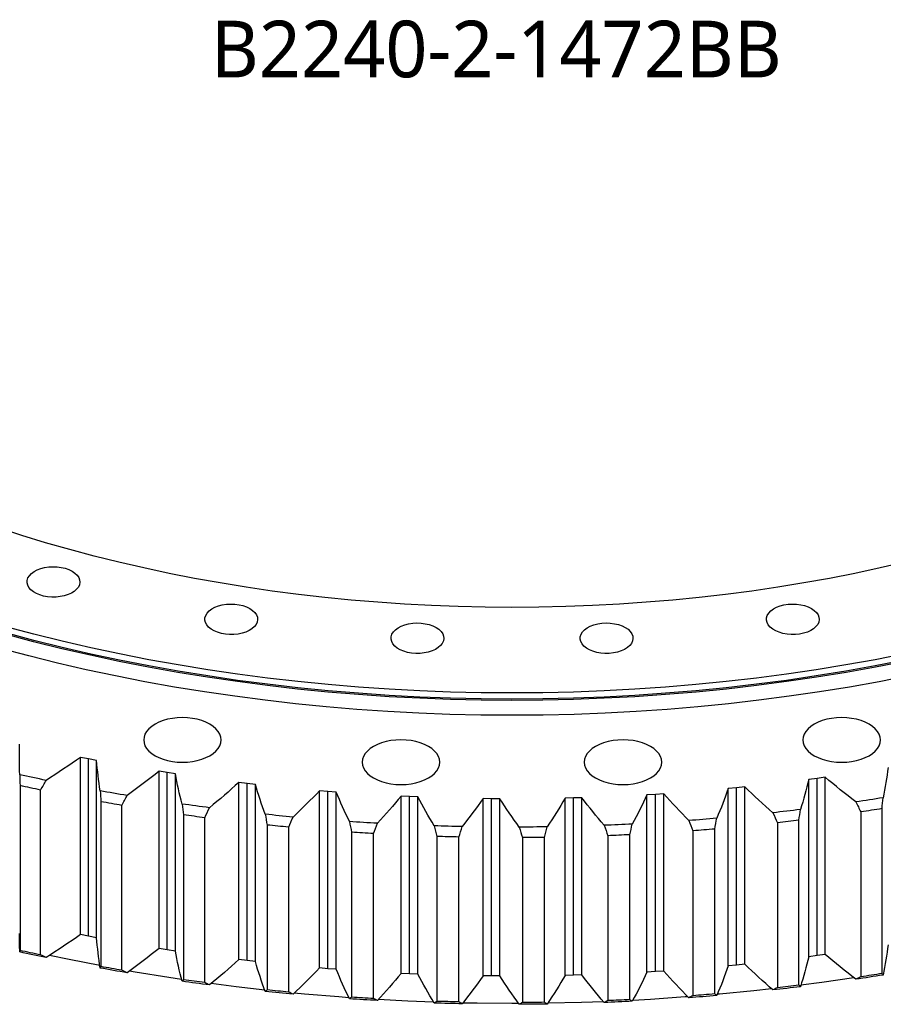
# Model space of a CAD drawing. Header units: millimetres. Extents: x -527 to 6920, y 16328 to 21890.
# Tile 8 of 12: x 4200 to 4658, y 18635 to 19156. Entities that reach past the tile are written whole.
import ezdxf

# ---------------------------------------------------------------- set-up
doc = ezdxf.new("R2010")
doc.units = ezdxf.units.MM
doc.header["$LTSCALE"] = 20

msp = doc.modelspace()

# ---------------------------------------------------------------- linework, layer by layer
at = {"color": 7, "linetype": 'Continuous', "lineweight": 25}
for p, q in [((4236.69, 18764.73), (4232.46, 18765.57)), ((4232.46, 18671.66), (4232.46, 18765.57)), ((4240.94, 18763.92), (4236.69, 18764.73)), ((4236.69, 18670.82), (4236.69, 18764.73)), ((4240.94, 18670.02), (4240.94, 18763.92)), ((4278.33, 18757.48), (4274.01, 18758.17)), ((4274.01, 18664.27), (4274.01, 18758.17)), ((4282.66, 18756.84), (4278.33, 18757.48)), ((4278.33, 18663.58), (4278.33, 18757.48)), ((4282.66, 18662.93), (4282.66, 18756.84)), ((4200.34, 18750.59), (4200.34, 18663.22)), ((4320.66, 18751.74), (4316.28, 18752.27)), ((4316.28, 18658.37), (4316.28, 18752.27)), ((4325.05, 18751.24), (4320.66, 18751.74)), ((4320.66, 18657.84), (4320.66, 18751.74)), ((4325.05, 18657.34), (4325.05, 18751.24)), ((4622.71, 18754.42), (4618.35, 18753.85)), ((4618.35, 18659.95), (4618.35, 18753.85)), ((4627.06, 18755.03), (4622.71, 18754.42)), ((4622.71, 18660.52), (4622.71, 18754.42)), ((4627.06, 18661.13), (4627.06, 18755.03)), ((4211.26, 18660.89), (4211.26, 18748.26)), ((4363.52, 18747.51), (4359.09, 18747.88)), ((4359.09, 18653.98), (4359.09, 18747.88)), ((4367.96, 18747.17), (4363.52, 18747.51)), ((4363.52, 18653.6), (4363.52, 18747.51)), ((4367.96, 18653.27), (4367.96, 18747.17)), ((4406.75, 18744.8), (4402.29, 18745.02)), ((4402.29, 18651.12), (4402.29, 18745.02)), ((4537.03, 18745.96), (4532.57, 18745.71)), ((4532.57, 18651.8), (4532.57, 18745.71)), ((4541.47, 18746.26), (4537.03, 18745.96)), ((4537.03, 18652.06), (4537.03, 18745.96)), ((4541.47, 18652.36), (4541.47, 18746.26)), ((4580.1, 18749.43), (4575.68, 18749.02)), ((4575.68, 18655.11), (4575.68, 18749.02)), ((4584.5, 18749.89), (4580.1, 18749.43)), ((4580.1, 18655.53), (4580.1, 18749.43)), ((4584.5, 18655.98), (4584.5, 18749.89)), ((4243.21, 18742.08), (4243.21, 18654.71)), ((4254.35, 18652.77), (4254.35, 18740.14)), ((4411.22, 18744.63), (4406.75, 18744.8)), ((4406.75, 18650.9), (4406.75, 18744.8)), ((4411.22, 18650.72), (4411.22, 18744.63)), ((4450.19, 18743.64), (4445.72, 18743.71)), ((4445.72, 18649.8), (4445.72, 18743.71)), ((4454.67, 18743.63), (4450.19, 18743.64)), ((4450.19, 18649.74), (4450.19, 18743.64)), ((4454.67, 18649.72), (4454.67, 18743.63)), ((4493.67, 18744.03), (4489.2, 18743.93)), ((4489.2, 18650.03), (4489.2, 18743.93)), ((4498.14, 18744.17), (4493.67, 18744.03)), ((4493.67, 18650.13), (4493.67, 18744.03)), ((4498.14, 18650.27), (4498.14, 18744.17)), ((4286.9, 18735.1), (4286.9, 18647.73)), ((4645.93, 18736.66), (4645.93, 18649.29)), ((4657.17, 18651.03), (4657.17, 18738.4)), ((4298.23, 18646.2), (4298.23, 18733.57)), ((4331.25, 18729.7), (4331.25, 18642.33)), ((4601.72, 18730.87), (4601.72, 18643.5)), ((4613.13, 18644.83), (4613.13, 18732.2)), ((4342.72, 18641.2), (4342.72, 18728.57)), ((4376.09, 18725.88), (4376.09, 18638.51)), ((4387.66, 18637.79), (4387.66, 18725.15)), ((4511.88, 18724.05), (4511.88, 18636.68)), ((4523.48, 18637.2), (4523.48, 18724.57)), ((4556.98, 18726.66), (4556.98, 18639.29)), ((4568.51, 18640.22), (4568.51, 18727.59)), ((4421.26, 18723.66), (4421.26, 18636.29)), ((4432.89, 18635.98), (4432.89, 18723.35)), ((4466.58, 18723.05), (4466.58, 18635.68)), ((4478.22, 18635.78), (4478.22, 18723.15)), ((4236.69, 18670.82), (4232.46, 18671.66)), ((4240.94, 18670.02), (4236.69, 18670.82)), ((4278.33, 18663.58), (4274.01, 18664.27)), ((4282.66, 18662.93), (4278.33, 18663.58)), ((4320.66, 18657.84), (4316.28, 18658.37)), ((4325.05, 18657.34), (4320.66, 18657.84)), ((4622.71, 18660.52), (4618.35, 18659.95)), ((4627.06, 18661.13), (4622.71, 18660.52)), ((4363.52, 18653.6), (4359.09, 18653.98)), ((4367.96, 18653.27), (4363.52, 18653.6)), ((4406.75, 18650.9), (4402.29, 18651.12)), ((4537.03, 18652.06), (4532.57, 18651.8)), ((4541.47, 18652.36), (4537.03, 18652.06)), ((4580.1, 18655.53), (4575.68, 18655.11)), ((4584.5, 18655.98), (4580.1, 18655.53)), ((4411.22, 18650.72), (4406.75, 18650.9)), ((4450.19, 18649.74), (4445.72, 18649.8)), ((4454.67, 18649.72), (4450.19, 18649.74)), ((4493.67, 18650.13), (4489.2, 18650.03)), ((4498.14, 18650.27), (4493.67, 18650.13))]:
    msp.add_line(p, q, dxfattribs=at)
at = {"color": 7, "linetype": 'Continuous', "lineweight": 25, "flags": 128}
for points in [[(4669.44, 18868.95), (4656.2, 18865.9), (4642.82, 18863.05), (4629.32, 18860.4), (4615.71, 18857.96), (4601.99, 18855.73), (4588.18, 18853.7), (4574.27, 18851.89), (4560.29, 18850.28), (4546.24, 18848.89), (4532.14, 18847.71), (4517.98, 18846.74), (4503.79, 18845.99), (4489.56, 18845.45), (4475.32, 18845.13), (4461.06, 18845.02), (4446.81, 18845.13), (4432.57, 18845.45), (4418.34, 18845.99), (4404.15, 18846.74), (4389.99, 18847.71), (4375.89, 18848.89), (4361.84, 18850.28), (4347.86, 18851.89), (4333.95, 18853.7), (4320.14, 18855.73), (4306.42, 18857.96), (4292.8, 18860.4), (4279.31, 18863.05), (4265.93, 18865.9), (4252.69, 18868.95), (4239.6, 18872.19), (4226.65, 18875.64), (4213.87, 18879.28), (4201.25, 18883.11), (4188.81, 18887.13)], [(4227.96, 18864.23), (4229.42, 18863.24), (4230.58, 18862.12), (4231.42, 18860.92), (4231.92, 18859.65), (4232.06, 18858.35), (4231.83, 18857.06), (4231.25, 18855.8), (4230.32, 18854.61), (4229.08, 18853.53), (4227.55, 18852.57), (4225.78, 18851.77), (4223.8, 18851.14), (4221.68, 18850.71), (4219.47, 18850.47), (4217.21, 18850.44), (4214.98, 18850.63), (4212.83, 18851.01), (4210.82, 18851.6), (4208.99, 18852.36), (4207.39, 18853.28), (4206.08, 18854.33), (4205.07, 18855.49), (4204.4, 18856.74), (4204.08, 18858.02), (4204.13, 18859.32), (4204.54, 18860.6), (4205.29, 18861.83), (4206.38, 18862.97), (4207.77, 18863.99), (4209.42, 18864.87), (4211.3, 18865.59), (4213.36, 18866.12), (4215.53, 18866.46), (4217.78, 18866.59), (4220.03, 18866.51), (4222.22, 18866.23), (4224.31, 18865.74), (4226.24, 18865.07), (4227.96, 18864.23)], [(4322.14, 18844.44), (4323.6, 18843.45), (4324.77, 18842.33), (4325.61, 18841.13), (4326.1, 18839.86), (4326.24, 18838.56), (4326.01, 18837.27), (4325.43, 18836.01), (4324.51, 18834.82), (4323.26, 18833.74), (4321.74, 18832.78), (4319.96, 18831.98), (4317.99, 18831.35), (4315.87, 18830.92), (4313.65, 18830.68), (4311.4, 18830.66), (4309.17, 18830.84), (4307.02, 18831.22), (4305, 18831.81), (4303.17, 18832.57), (4301.58, 18833.49), (4300.26, 18834.54), (4299.26, 18835.7), (4298.59, 18836.95), (4298.27, 18838.23), (4298.31, 18839.53), (4298.72, 18840.81), (4299.48, 18842.04), (4300.56, 18843.18), (4301.95, 18844.2), (4303.61, 18845.08), (4305.49, 18845.8), (4307.54, 18846.34), (4309.72, 18846.67), (4311.96, 18846.8), (4314.21, 18846.72), (4316.41, 18846.44), (4318.5, 18845.95), (4320.43, 18845.28), (4322.14, 18844.44)], [(4619.78, 18844.44), (4621.24, 18843.45), (4622.41, 18842.33), (4623.25, 18841.13), (4623.75, 18839.86), (4623.88, 18838.56), (4623.66, 18837.27), (4623.07, 18836.01), (4622.15, 18834.82), (4620.91, 18833.74), (4619.38, 18832.78), (4617.6, 18831.98), (4615.63, 18831.35), (4613.51, 18830.92), (4611.29, 18830.68), (4609.04, 18830.66), (4606.81, 18830.84), (4604.66, 18831.22), (4602.64, 18831.81), (4600.81, 18832.57), (4599.22, 18833.49), (4597.9, 18834.54), (4596.9, 18835.7), (4596.23, 18836.95), (4595.91, 18838.23), (4595.96, 18839.53), (4596.36, 18840.81), (4597.12, 18842.04), (4598.21, 18843.18), (4599.59, 18844.2), (4601.25, 18845.08), (4603.13, 18845.8), (4605.19, 18846.34), (4607.36, 18846.67), (4609.6, 18846.8), (4611.85, 18846.72), (4614.05, 18846.44), (4616.14, 18845.95), (4618.07, 18845.28), (4619.78, 18844.44)], [(4669.03, 18820.33), (4653.58, 18817.3), (4638.01, 18814.51), (4622.31, 18811.96), (4606.5, 18809.64), (4590.59, 18807.56), (4574.6, 18805.72), (4558.52, 18804.13), (4542.38, 18802.78), (4526.19, 18801.67), (4509.94, 18800.81), (4493.67, 18800.19), (4477.37, 18799.83), (4461.06, 18799.7), (4444.76, 18799.83), (4428.46, 18800.19), (4412.18, 18800.81), (4395.94, 18801.67), (4379.75, 18802.78), (4363.61, 18804.13), (4347.53, 18805.72), (4331.54, 18807.56), (4315.63, 18809.64), (4299.82, 18811.96), (4284.12, 18814.51), (4268.55, 18817.3), (4253.1, 18820.33), (4237.8, 18823.59), (4222.65, 18827.08), (4207.67, 18830.8), (4192.86, 18834.74)], [(4420.85, 18834.39), (4422.31, 18833.4), (4423.47, 18832.29), (4424.32, 18831.08), (4424.81, 18829.81), (4424.95, 18828.51), (4424.72, 18827.22), (4424.14, 18825.96), (4423.21, 18824.78), (4421.97, 18823.69), (4420.44, 18822.73), (4418.67, 18821.93), (4416.7, 18821.3), (4414.57, 18820.87), (4412.36, 18820.63), (4410.1, 18820.61), (4407.87, 18820.79), (4405.72, 18821.18), (4403.71, 18821.76), (4401.88, 18822.52), (4400.29, 18823.44), (4398.97, 18824.49), (4397.96, 18825.66), (4397.29, 18826.9), (4396.98, 18828.19), (4397.02, 18829.49), (4397.43, 18830.77), (4398.18, 18831.99), (4399.27, 18833.13), (4400.66, 18834.15), (4402.32, 18835.04), (4404.2, 18835.75), (4406.25, 18836.29), (4408.43, 18836.62), (4410.67, 18836.76), (4412.92, 18836.68), (4415.11, 18836.39), (4417.2, 18835.91), (4419.13, 18835.23), (4420.85, 18834.39)], [(4521.08, 18834.39), (4522.54, 18833.4), (4523.7, 18832.29), (4524.54, 18831.08), (4525.04, 18829.81), (4525.18, 18828.51), (4524.95, 18827.22), (4524.37, 18825.96), (4523.44, 18824.78), (4522.2, 18823.69), (4520.67, 18822.73), (4518.9, 18821.93), (4516.92, 18821.3), (4514.8, 18820.87), (4512.59, 18820.63), (4510.33, 18820.61), (4508.1, 18820.79), (4505.95, 18821.18), (4503.94, 18821.76), (4502.11, 18822.52), (4500.51, 18823.44), (4499.2, 18824.49), (4498.19, 18825.66), (4497.52, 18826.9), (4497.2, 18828.19), (4497.25, 18829.49), (4497.66, 18830.77), (4498.41, 18831.99), (4499.5, 18833.13), (4500.89, 18834.15), (4502.54, 18835.04), (4504.42, 18835.75), (4506.48, 18836.29), (4508.66, 18836.62), (4510.9, 18836.76), (4513.15, 18836.68), (4515.34, 18836.39), (4517.43, 18835.91), (4519.36, 18835.23), (4521.08, 18834.39)], [(4669.19, 18816.38), (4653.74, 18813.36), (4638.15, 18810.56), (4622.44, 18808), (4606.62, 18805.68), (4590.7, 18803.6), (4574.69, 18801.77), (4558.6, 18800.17), (4542.45, 18798.82), (4526.24, 18797.71), (4509.98, 18796.85), (4493.7, 18796.23), (4477.39, 18795.86), (4461.06, 18795.74), (4444.74, 18795.86), (4428.43, 18796.23), (4412.14, 18796.85), (4395.89, 18797.71), (4379.68, 18798.82), (4363.53, 18800.17), (4347.44, 18801.77), (4331.43, 18803.6), (4315.51, 18805.68), (4299.69, 18808), (4283.98, 18810.56), (4268.39, 18813.36), (4252.94, 18816.38), (4237.62, 18819.65), (4222.46, 18823.14), (4207.46, 18826.86), (4192.64, 18830.8)], [(4669.03, 18817.06), (4653.58, 18814.04), (4638.01, 18811.25), (4622.31, 18808.69), (4606.5, 18806.37), (4590.59, 18804.29), (4574.6, 18802.46), (4558.52, 18800.86), (4542.38, 18799.51), (4526.19, 18798.41), (4509.94, 18797.54), (4493.67, 18796.93), (4477.37, 18796.56), (4461.06, 18796.44), (4444.76, 18796.56), (4428.46, 18796.93), (4412.18, 18797.54), (4395.94, 18798.41), (4379.75, 18799.51), (4363.61, 18800.86), (4347.53, 18802.46), (4331.54, 18804.29), (4315.63, 18806.37), (4299.82, 18808.69), (4284.12, 18811.25), (4268.55, 18814.04), (4253.1, 18817.06), (4237.8, 18820.32), (4222.65, 18823.81), (4207.67, 18827.53), (4192.86, 18831.47)], [(4671.2, 18808.71), (4655.59, 18805.65), (4639.85, 18802.83), (4623.99, 18800.25), (4608.02, 18797.91), (4591.94, 18795.81), (4575.78, 18793.95), (4559.54, 18792.34), (4543.23, 18790.97), (4526.86, 18789.86), (4510.45, 18788.99), (4494.01, 18788.36), (4477.54, 18787.99), (4461.06, 18787.87), (4444.59, 18787.99), (4428.12, 18788.36), (4411.67, 18788.99), (4395.26, 18789.86), (4378.9, 18790.97), (4362.59, 18792.34), (4346.35, 18793.95), (4330.18, 18795.81), (4314.11, 18797.91), (4298.14, 18800.25), (4282.28, 18802.83), (4266.54, 18805.65), (4250.93, 18808.71), (4235.47, 18812), (4220.16, 18815.53), (4205.02, 18819.28), (4190.06, 18823.27)], [(4271.87, 18766.43), (4273.88, 18765.41), (4276.11, 18764.55), (4278.52, 18763.86), (4281.06, 18763.36), (4283.69, 18763.06), (4286.36, 18762.96), (4289.04, 18763.06), (4291.67, 18763.36), (4294.21, 18763.86), (4296.61, 18764.55), (4298.84, 18765.41), (4300.86, 18766.43), (4302.62, 18767.59), (4304.11, 18768.88), (4305.3, 18770.27), (4306.16, 18771.73), (4306.69, 18773.25), (4306.86, 18774.8), (4306.69, 18776.34), (4306.16, 18777.86), (4305.3, 18779.32), (4304.11, 18780.71), (4302.62, 18782), (4300.86, 18783.16), (4298.84, 18784.18), (4296.61, 18785.04), (4294.21, 18785.73), (4291.67, 18786.23), (4289.04, 18786.53), (4286.36, 18786.63), (4283.69, 18786.53), (4281.06, 18786.23), (4278.52, 18785.73), (4276.11, 18785.04), (4273.88, 18784.18), (4271.87, 18783.16), (4270.1, 18782), (4268.61, 18780.71), (4267.42, 18779.32), (4266.56, 18777.86), (4266.04, 18776.34), (4265.86, 18774.8), (4266.04, 18773.25), (4266.56, 18771.73), (4267.42, 18770.27), (4268.61, 18768.88), (4270.1, 18767.59), (4271.87, 18766.43)], [(4621.27, 18766.43), (4623.29, 18765.41), (4625.52, 18764.55), (4627.92, 18763.86), (4630.46, 18763.36), (4633.09, 18763.06), (4635.77, 18762.96), (4638.44, 18763.06), (4641.07, 18763.36), (4643.61, 18763.86), (4646.02, 18764.55), (4648.25, 18765.41), (4650.26, 18766.43), (4652.03, 18767.59), (4653.52, 18768.88), (4654.71, 18770.27), (4655.57, 18771.73), (4656.09, 18773.25), (4656.27, 18774.8), (4656.09, 18776.34), (4655.57, 18777.86), (4654.71, 18779.32), (4653.52, 18780.71), (4652.03, 18782), (4650.26, 18783.16), (4648.25, 18784.18), (4646.02, 18785.04), (4643.61, 18785.73), (4641.07, 18786.23), (4638.44, 18786.53), (4635.77, 18786.63), (4633.09, 18786.53), (4630.46, 18786.23), (4627.92, 18785.73), (4625.52, 18785.04), (4623.29, 18784.18), (4621.27, 18783.16), (4619.5, 18782), (4618.01, 18780.71), (4616.83, 18779.32), (4615.97, 18777.86), (4615.44, 18776.34), (4615.27, 18774.8), (4615.44, 18773.25), (4615.97, 18771.73), (4616.83, 18770.27), (4618.01, 18768.88), (4619.5, 18767.59), (4621.27, 18766.43)], [(4387.74, 18754.63), (4389.75, 18753.61), (4391.98, 18752.75), (4394.39, 18752.07), (4396.93, 18751.57), (4399.56, 18751.27), (4402.23, 18751.17), (4404.91, 18751.27), (4407.54, 18751.57), (4410.08, 18752.07), (4412.48, 18752.75), (4414.71, 18753.61), (4416.73, 18754.63), (4418.5, 18755.8), (4419.99, 18757.08), (4421.17, 18758.47), (4422.04, 18759.94), (4422.56, 18761.46), (4422.73, 18763), (4422.56, 18764.55), (4422.04, 18766.06), (4421.17, 18767.53), (4419.99, 18768.92), (4418.5, 18770.2), (4416.73, 18771.37), (4414.71, 18772.39), (4412.48, 18773.25), (4410.08, 18773.93), (4407.54, 18774.43), (4404.91, 18774.73), (4402.23, 18774.83), (4399.56, 18774.73), (4396.93, 18774.43), (4394.39, 18773.93), (4391.98, 18773.25), (4389.75, 18772.39), (4387.74, 18771.37), (4385.97, 18770.2), (4384.48, 18768.92), (4383.29, 18767.53), (4382.43, 18766.06), (4381.91, 18764.55), (4381.73, 18763), (4381.91, 18761.46), (4382.43, 18759.94), (4383.29, 18758.47), (4384.48, 18757.08), (4385.97, 18755.8), (4387.74, 18754.63)], [(4505.4, 18754.63), (4507.41, 18753.61), (4509.64, 18752.75), (4512.05, 18752.07), (4514.59, 18751.57), (4517.22, 18751.27), (4519.89, 18751.17), (4522.57, 18751.27), (4525.2, 18751.57), (4527.74, 18752.07), (4530.14, 18752.75), (4532.37, 18753.61), (4534.39, 18754.63), (4536.16, 18755.8), (4537.65, 18757.08), (4538.83, 18758.47), (4539.7, 18759.94), (4540.22, 18761.46), (4540.39, 18763), (4540.22, 18764.55), (4539.7, 18766.06), (4538.83, 18767.53), (4537.65, 18768.92), (4536.16, 18770.2), (4534.39, 18771.37), (4532.37, 18772.39), (4530.14, 18773.25), (4527.74, 18773.93), (4525.2, 18774.43), (4522.57, 18774.73), (4519.89, 18774.83), (4517.22, 18774.73), (4514.59, 18774.43), (4512.05, 18773.93), (4509.64, 18773.25), (4507.41, 18772.39), (4505.4, 18771.37), (4503.63, 18770.2), (4502.14, 18768.92), (4500.95, 18767.53), (4500.09, 18766.06), (4499.57, 18764.55), (4499.39, 18763), (4499.57, 18761.46), (4500.09, 18759.94), (4500.95, 18758.47), (4502.14, 18757.08), (4503.63, 18755.8), (4505.4, 18754.63)], [(4214.18, 18753.37), (4212.42, 18753.74), (4210.67, 18754.1), (4208.92, 18754.47), (4207.18, 18754.84), (4205.43, 18755.22), (4203.69, 18755.59), (4201.95, 18755.97), (4200.21, 18756.36)], [(4211.26, 18748.26), (4209.89, 18748.54), (4208.52, 18748.83), (4207.16, 18749.12), (4205.79, 18749.41), (4204.43, 18749.7), (4203.06, 18750), (4201.7, 18750.29), (4200.34, 18750.59)], [(4257.07, 18745.35), (4255.28, 18745.65), (4253.49, 18745.96), (4251.71, 18746.26), (4249.92, 18746.57), (4248.14, 18746.88), (4246.36, 18747.2), (4244.58, 18747.51), (4242.8, 18747.83)], [(4254.35, 18740.14), (4252.95, 18740.38), (4251.56, 18740.61), (4250.16, 18740.85), (4248.77, 18741.1), (4247.38, 18741.34), (4245.99, 18741.58), (4244.6, 18741.83), (4243.21, 18742.08)], [(4300.73, 18738.87), (4298.91, 18739.11), (4297.1, 18739.35), (4295.29, 18739.59), (4293.47, 18739.84), (4291.66, 18740.08), (4289.85, 18740.33), (4288.04, 18740.59), (4286.23, 18740.84)], [(4657.7, 18744.14), (4655.91, 18743.86), (4654.11, 18743.57), (4652.32, 18743.29), (4650.52, 18743.01), (4648.72, 18742.73), (4646.92, 18742.46), (4645.12, 18742.19), (4643.32, 18741.92)], [(4298.23, 18733.57), (4296.81, 18733.75), (4295.39, 18733.94), (4293.97, 18734.13), (4292.56, 18734.32), (4291.14, 18734.52), (4289.73, 18734.71), (4288.31, 18734.91), (4286.9, 18735.1)], [(4345, 18733.96), (4343.17, 18734.13), (4341.33, 18734.3), (4339.49, 18734.48), (4337.66, 18734.66), (4335.82, 18734.84), (4333.99, 18735.03), (4332.15, 18735.22), (4330.32, 18735.41)], [(4613.92, 18737.93), (4612.1, 18737.71), (4610.28, 18737.49), (4608.46, 18737.27), (4606.63, 18737.05), (4604.81, 18736.84), (4602.98, 18736.63), (4601.15, 18736.42), (4599.33, 18736.22)], [(4657.17, 18738.4), (4655.77, 18738.17), (4654.36, 18737.95), (4652.96, 18737.73), (4651.55, 18737.51), (4650.15, 18737.3), (4648.74, 18737.08), (4647.34, 18736.87), (4645.93, 18736.66)], [(4342.72, 18728.57), (4341.29, 18728.7), (4339.85, 18728.84), (4338.42, 18728.98), (4336.98, 18729.12), (4335.55, 18729.26), (4334.11, 18729.4), (4332.68, 18729.55), (4331.25, 18729.7)], [(4389.72, 18730.62), (4387.86, 18730.73), (4386.01, 18730.84), (4384.16, 18730.95), (4382.31, 18731.07), (4380.46, 18731.18), (4378.61, 18731.3), (4376.76, 18731.42), (4374.91, 18731.55)], [(4434.7, 18728.89), (4432.84, 18728.93), (4430.98, 18728.97), (4429.12, 18729.01), (4427.26, 18729.06), (4425.4, 18729.11), (4423.54, 18729.17), (4421.68, 18729.22), (4419.82, 18729.28)], [(4524.79, 18730.22), (4522.94, 18730.12), (4521.08, 18730.04), (4519.23, 18729.95), (4517.37, 18729.86), (4515.52, 18729.78), (4513.66, 18729.7), (4511.8, 18729.63), (4509.94, 18729.56)], [(4569.57, 18733.28), (4567.72, 18733.12), (4565.88, 18732.97), (4564.04, 18732.81), (4562.19, 18732.66), (4560.35, 18732.52), (4558.51, 18732.37), (4556.66, 18732.23), (4554.81, 18732.09)], [(4613.13, 18732.2), (4611.7, 18732.03), (4610.28, 18731.86), (4608.85, 18731.69), (4607.43, 18731.52), (4606, 18731.36), (4604.58, 18731.19), (4603.15, 18731.03), (4601.72, 18730.87)], [(4387.66, 18725.15), (4386.22, 18725.24), (4384.77, 18725.33), (4383.32, 18725.41), (4381.88, 18725.5), (4380.43, 18725.59), (4378.98, 18725.69), (4377.54, 18725.78), (4376.09, 18725.88)], [(4479.78, 18728.75), (4477.92, 18728.72), (4476.06, 18728.7), (4474.2, 18728.68), (4472.34, 18728.66), (4470.47, 18728.65), (4468.61, 18728.63), (4466.75, 18728.62), (4464.89, 18728.62)], [(4523.48, 18724.57), (4522.03, 18724.5), (4520.58, 18724.43), (4519.13, 18724.36), (4517.68, 18724.3), (4516.23, 18724.23), (4514.78, 18724.17), (4513.33, 18724.11), (4511.88, 18724.05)], [(4568.51, 18727.59), (4567.07, 18727.47), (4565.63, 18727.35), (4564.19, 18727.23), (4562.75, 18727.11), (4561.31, 18727), (4559.86, 18726.88), (4558.42, 18726.77), (4556.98, 18726.66)], [(4432.89, 18723.35), (4431.43, 18723.38), (4429.98, 18723.42), (4428.53, 18723.45), (4427.07, 18723.49), (4425.62, 18723.53), (4424.17, 18723.57), (4422.71, 18723.61), (4421.26, 18723.66)], [(4478.22, 18723.15), (4476.76, 18723.13), (4475.31, 18723.12), (4473.85, 18723.1), (4472.4, 18723.09), (4470.94, 18723.08), (4469.49, 18723.06), (4468.03, 18723.06), (4466.58, 18723.05)], [(4214.18, 18659.47), (4212.42, 18659.83), (4210.67, 18660.2), (4208.92, 18660.57), (4207.18, 18660.94), (4205.43, 18661.32), (4203.69, 18661.69), (4201.95, 18662.07), (4200.21, 18662.45)], [(4211.26, 18660.89), (4209.89, 18661.17), (4208.52, 18661.46), (4207.16, 18661.75), (4205.79, 18662.04), (4204.43, 18662.33), (4203.06, 18662.63), (4201.7, 18662.92), (4200.34, 18663.22)], [(4242.61, 18655.21), (4226.4, 18658.4), (4215.95, 18660.59)], [(4257.07, 18651.45), (4255.28, 18651.75), (4253.49, 18652.06), (4251.71, 18652.36), (4249.92, 18652.67), (4248.14, 18652.98), (4246.36, 18653.3), (4244.58, 18653.61), (4242.8, 18653.93)], [(4254.35, 18652.77), (4252.95, 18653.01), (4251.56, 18653.24), (4250.16, 18653.48), (4248.77, 18653.73), (4247.38, 18653.97), (4245.99, 18654.21), (4244.6, 18654.46), (4243.21, 18654.71)], [(4285.93, 18647.92), (4279.11, 18648.95), (4261.4, 18651.83), (4258.37, 18652.36)], [(4657.17, 18651.03), (4655.77, 18650.8), (4654.36, 18650.58), (4652.96, 18650.36), (4651.55, 18650.14), (4650.15, 18649.93), (4648.74, 18649.71), (4647.34, 18649.5), (4645.93, 18649.29)], [(4300.73, 18644.97), (4298.91, 18645.21), (4297.1, 18645.45), (4295.29, 18645.69), (4293.47, 18645.93), (4291.66, 18646.18), (4289.85, 18646.43), (4288.04, 18646.68), (4286.23, 18646.94)], [(4298.23, 18646.2), (4296.81, 18646.38), (4295.39, 18646.57), (4293.97, 18646.76), (4292.56, 18646.95), (4291.14, 18647.15), (4289.73, 18647.34), (4288.31, 18647.54), (4286.9, 18647.73)], [(4642.27, 18648.83), (4625.18, 18646.33), (4614.21, 18644.87)], [(4657.7, 18650.24), (4655.91, 18649.96), (4654.11, 18649.67), (4652.32, 18649.39), (4650.52, 18649.11), (4648.72, 18648.83), (4646.92, 18648.56), (4645.12, 18648.29), (4643.32, 18648.02)], [(4330.07, 18642.23), (4314.9, 18643.99), (4301.62, 18645.7)], [(4345, 18640.06), (4343.17, 18640.23), (4341.33, 18640.4), (4339.49, 18640.58), (4337.66, 18640.76), (4335.82, 18640.94), (4333.99, 18641.13), (4332.15, 18641.31), (4330.32, 18641.5)], [(4342.72, 18641.2), (4341.29, 18641.33), (4339.85, 18641.47), (4338.42, 18641.61), (4336.98, 18641.75), (4335.55, 18641.89), (4334.11, 18642.04), (4332.68, 18642.18), (4331.25, 18642.33)], [(4374.58, 18638.2), (4369.3, 18638.59), (4351.09, 18640.12), (4345.67, 18640.62)], [(4598.54, 18642.96), (4589.18, 18641.92), (4571.04, 18640.12), (4569.88, 18640.01)], [(4613.92, 18644.03), (4612.1, 18643.8), (4610.28, 18643.58), (4608.46, 18643.37), (4606.63, 18643.15), (4604.81, 18642.94), (4602.98, 18642.73), (4601.15, 18642.52), (4599.33, 18642.32)], [(4613.13, 18644.83), (4611.7, 18644.66), (4610.28, 18644.49), (4608.85, 18644.32), (4607.43, 18644.15), (4606, 18643.99), (4604.58, 18643.82), (4603.15, 18643.66), (4601.72, 18643.5)], [(4389.72, 18636.72), (4387.86, 18636.83), (4386.01, 18636.94), (4384.16, 18637.05), (4382.31, 18637.16), (4380.46, 18637.28), (4378.61, 18637.4), (4376.76, 18637.52), (4374.91, 18637.65)], [(4387.66, 18637.79), (4386.22, 18637.87), (4384.77, 18637.96), (4383.32, 18638.04), (4381.88, 18638.13), (4380.43, 18638.22), (4378.98, 18638.32), (4377.54, 18638.41), (4376.09, 18638.51)], [(4419.53, 18635.83), (4405.91, 18636.37), (4390.15, 18637.19)], [(4434.7, 18634.98), (4432.84, 18635.02), (4430.98, 18635.07), (4429.12, 18635.11), (4427.26, 18635.16), (4425.4, 18635.21), (4423.54, 18635.27), (4421.68, 18635.32), (4419.82, 18635.38)], [(4432.89, 18635.98), (4431.43, 18636.01), (4429.98, 18636.05), (4428.53, 18636.08), (4427.07, 18636.12), (4425.62, 18636.16), (4424.17, 18636.2), (4422.71, 18636.24), (4421.26, 18636.29)], [(4464.54, 18635.13), (4461.06, 18635.12), (4442.66, 18635.26), (4435.08, 18635.4)], [(4478.22, 18635.78), (4476.76, 18635.76), (4475.31, 18635.75), (4473.85, 18635.73), (4472.4, 18635.72), (4470.94, 18635.71), (4469.49, 18635.69), (4468.03, 18635.69), (4466.58, 18635.68)], [(4509.53, 18636.09), (4497.86, 18635.68), (4480.1, 18635.27)], [(4524.79, 18636.31), (4522.94, 18636.22), (4521.08, 18636.13), (4519.23, 18636.05), (4517.37, 18635.96), (4515.52, 18635.88), (4513.66, 18635.8), (4511.8, 18635.73), (4509.94, 18635.65)], [(4523.48, 18637.2), (4522.03, 18637.13), (4520.58, 18637.06), (4519.13, 18636.99), (4517.68, 18636.93), (4516.23, 18636.86), (4514.78, 18636.8), (4513.33, 18636.74), (4511.88, 18636.68)], [(4554.28, 18638.7), (4552.82, 18638.59), (4534.55, 18637.34), (4525.11, 18636.81)], [(4569.57, 18639.38), (4567.72, 18639.22), (4565.88, 18639.06), (4564.04, 18638.91), (4562.19, 18638.76), (4560.35, 18638.62), (4558.51, 18638.47), (4556.66, 18638.33), (4554.81, 18638.19)], [(4568.51, 18640.22), (4567.07, 18640.1), (4565.63, 18639.98), (4564.19, 18639.86), (4562.75, 18639.74), (4561.31, 18639.63), (4559.86, 18639.51), (4558.42, 18639.4), (4556.98, 18639.29)], [(4479.78, 18634.85), (4477.92, 18634.82), (4476.06, 18634.8), (4474.2, 18634.78), (4472.34, 18634.76), (4470.47, 18634.74), (4468.61, 18634.73), (4466.75, 18634.72), (4464.89, 18634.72)]]:
    msp.add_lwpolyline(points, dxfattribs=at)
at = {"color": 7, "linetype": 'Continuous', "lineweight": 25}
for points in [[(4200.21, 18756.36), (4199.95, 18761.73), (4199.9, 18767.11), (4200.07, 18772.48)], [(4232.46, 18765.57), (4226.53, 18761.42), (4220.43, 18757.36), (4214.18, 18753.37)], [(4242.8, 18747.83), (4241.97, 18753.19), (4241.35, 18758.56), (4240.94, 18763.92)], [(4200.21, 18756.36), (4200.25, 18754.43), (4200.29, 18752.51), (4200.34, 18750.59)], [(4274.01, 18758.17), (4268.53, 18753.83), (4262.88, 18749.56), (4257.07, 18745.35)], [(4286.23, 18740.84), (4284.83, 18746.16), (4283.64, 18751.49), (4282.66, 18756.84)], [(4660.42, 18760.19), (4659.72, 18754.84), (4658.82, 18749.49), (4657.7, 18744.14)], [(4211.26, 18748.26), (4212.23, 18749.96), (4213.21, 18751.67), (4214.18, 18753.37)], [(4316.28, 18752.27), (4311.27, 18747.74), (4306.09, 18743.27), (4300.73, 18738.87)], [(4330.32, 18735.41), (4328.36, 18740.67), (4326.6, 18745.94), (4325.05, 18751.24)], [(4618.35, 18753.85), (4617.08, 18748.53), (4615.61, 18743.22), (4613.92, 18737.93)], [(4643.32, 18741.92), (4637.72, 18746.22), (4632.31, 18750.59), (4627.06, 18755.03)], [(4242.8, 18747.83), (4242.93, 18745.91), (4243.07, 18744), (4243.21, 18742.08)], [(4254.35, 18740.14), (4255.26, 18741.88), (4256.16, 18743.61), (4257.07, 18745.35)], [(4359.09, 18747.88), (4354.58, 18743.18), (4349.88, 18738.54), (4345, 18733.96)], [(4374.91, 18731.55), (4372.39, 18736.73), (4370.07, 18741.93), (4367.96, 18747.17)], [(4402.29, 18745.02), (4398.29, 18740.17), (4394.1, 18735.37), (4389.72, 18730.62)], [(4532.57, 18745.71), (4530.18, 18740.51), (4527.59, 18735.35), (4524.79, 18730.22)], [(4554.81, 18732.09), (4550.18, 18736.76), (4545.73, 18741.48), (4541.47, 18746.26)], [(4575.68, 18749.02), (4573.85, 18743.75), (4571.81, 18738.5), (4569.57, 18733.28)], [(4599.33, 18736.22), (4594.2, 18740.71), (4589.26, 18745.27), (4584.5, 18749.89)], [(4286.23, 18740.84), (4286.45, 18738.93), (4286.67, 18737.02), (4286.9, 18735.1)], [(4419.82, 18729.28), (4416.75, 18734.36), (4413.88, 18739.48), (4411.22, 18744.63)], [(4445.72, 18743.71), (4442.24, 18738.72), (4438.57, 18733.78), (4434.7, 18728.89)], [(4464.89, 18728.62), (4461.28, 18733.58), (4457.88, 18738.58), (4454.67, 18743.63)], [(4489.2, 18743.93), (4486.26, 18738.83), (4483.12, 18733.77), (4479.78, 18728.75)], [(4509.94, 18729.56), (4505.82, 18734.38), (4501.88, 18739.25), (4498.14, 18744.17)], [(4643.32, 18741.92), (4644.18, 18740.16), (4645.05, 18738.41), (4645.93, 18736.66)], [(4657.17, 18738.4), (4657.35, 18740.31), (4657.53, 18742.23), (4657.7, 18744.14)], [(4298.23, 18733.57), (4299.07, 18735.33), (4299.9, 18737.1), (4300.73, 18738.87)], [(4330.32, 18735.41), (4330.63, 18733.5), (4330.94, 18731.6), (4331.25, 18729.7)], [(4599.33, 18736.22), (4600.12, 18734.43), (4600.92, 18732.65), (4601.72, 18730.87)], [(4613.13, 18732.2), (4613.4, 18734.11), (4613.66, 18736.02), (4613.92, 18737.93)], [(4342.72, 18728.57), (4343.49, 18730.36), (4344.25, 18732.16), (4345, 18733.96)], [(4374.91, 18731.55), (4375.3, 18729.66), (4375.69, 18727.77), (4376.09, 18725.88)], [(4387.66, 18725.15), (4388.35, 18726.98), (4389.04, 18728.8), (4389.72, 18730.62)], [(4419.82, 18729.28), (4420.3, 18727.41), (4420.78, 18725.53), (4421.26, 18723.66)], [(4509.94, 18729.56), (4510.58, 18727.72), (4511.23, 18725.88), (4511.88, 18724.05)], [(4523.48, 18724.57), (4523.92, 18726.45), (4524.36, 18728.33), (4524.79, 18730.22)], [(4554.81, 18732.09), (4555.53, 18730.28), (4556.25, 18728.47), (4556.98, 18726.66)], [(4568.51, 18727.59), (4568.87, 18729.48), (4569.22, 18731.38), (4569.57, 18733.28)], [(4432.89, 18723.35), (4433.5, 18725.19), (4434.1, 18727.04), (4434.7, 18728.89)], [(4464.89, 18728.62), (4465.45, 18726.76), (4466.01, 18724.9), (4466.58, 18723.05)], [(4478.22, 18723.15), (4478.74, 18725.02), (4479.27, 18726.88), (4479.78, 18728.75)], [(4232.46, 18671.66), (4226.53, 18667.52), (4220.43, 18663.46), (4214.18, 18659.47)], [(4242.8, 18653.93), (4241.97, 18659.29), (4241.35, 18664.65), (4240.94, 18670.02)], [(4200.34, 18663.22), (4200.29, 18662.96), (4200.25, 18662.71), (4200.21, 18662.45)], [(4274.01, 18664.27), (4268.53, 18659.93), (4262.88, 18655.65), (4257.07, 18651.45)], [(4286.23, 18646.94), (4284.83, 18652.26), (4283.64, 18657.59), (4282.66, 18662.93)], [(4660.42, 18666.29), (4659.72, 18660.93), (4658.82, 18655.58), (4657.7, 18650.24)], [(4214.18, 18659.47), (4213.21, 18659.94), (4212.23, 18660.42), (4211.26, 18660.89)], [(4316.28, 18658.37), (4311.27, 18653.84), (4306.09, 18649.37), (4300.73, 18644.97)], [(4330.32, 18641.5), (4328.36, 18646.76), (4326.6, 18652.04), (4325.05, 18657.34)], [(4618.35, 18659.95), (4617.08, 18654.62), (4615.61, 18649.32), (4613.92, 18644.03)], [(4643.32, 18648.02), (4637.72, 18652.32), (4632.31, 18656.69), (4627.06, 18661.13)], [(4243.21, 18654.71), (4243.07, 18654.45), (4242.93, 18654.19), (4242.8, 18653.93)], [(4257.07, 18651.45), (4256.16, 18651.89), (4255.26, 18652.33), (4254.35, 18652.77)], [(4359.09, 18653.98), (4354.58, 18649.28), (4349.88, 18644.64), (4345, 18640.06)], [(4374.91, 18637.65), (4372.39, 18642.83), (4370.07, 18648.03), (4367.96, 18653.27)], [(4402.29, 18651.12), (4398.29, 18646.27), (4394.1, 18641.47), (4389.72, 18636.72)], [(4532.57, 18651.8), (4530.18, 18646.61), (4527.59, 18641.45), (4524.79, 18636.31)], [(4554.81, 18638.19), (4550.18, 18642.86), (4545.73, 18647.58), (4541.47, 18652.36)], [(4575.68, 18655.11), (4573.85, 18649.84), (4571.81, 18644.6), (4569.57, 18639.38)], [(4599.33, 18642.32), (4594.2, 18646.81), (4589.26, 18651.37), (4584.5, 18655.98)], [(4657.7, 18650.24), (4657.53, 18650.5), (4657.35, 18650.77), (4657.17, 18651.03)], [(4286.9, 18647.73), (4286.67, 18647.47), (4286.45, 18647.21), (4286.23, 18646.94)], [(4300.73, 18644.97), (4299.9, 18645.38), (4299.07, 18645.79), (4298.23, 18646.2)], [(4419.82, 18635.38), (4416.75, 18640.46), (4413.88, 18645.57), (4411.22, 18650.72)], [(4445.72, 18649.8), (4442.24, 18644.82), (4438.57, 18639.88), (4434.7, 18634.98)], [(4464.89, 18634.72), (4461.28, 18639.68), (4457.88, 18644.68), (4454.67, 18649.72)], [(4489.2, 18650.03), (4486.26, 18644.93), (4483.12, 18639.87), (4479.78, 18634.85)], [(4509.94, 18635.65), (4505.82, 18640.48), (4501.88, 18645.35), (4498.14, 18650.27)], [(4645.93, 18649.29), (4645.05, 18648.86), (4644.18, 18648.44), (4643.32, 18648.02)], [(4331.25, 18642.33), (4330.94, 18642.05), (4330.63, 18641.78), (4330.32, 18641.5)], [(4345, 18640.06), (4344.25, 18640.43), (4343.49, 18640.81), (4342.72, 18641.2)], [(4601.72, 18643.5), (4600.92, 18643.1), (4600.12, 18642.71), (4599.33, 18642.32)], [(4613.92, 18644.03), (4613.66, 18644.3), (4613.4, 18644.57), (4613.13, 18644.83)], [(4376.09, 18638.51), (4375.69, 18638.22), (4375.3, 18637.93), (4374.91, 18637.65)], [(4389.72, 18636.72), (4389.04, 18637.08), (4388.35, 18637.43), (4387.66, 18637.79)], [(4421.26, 18636.29), (4420.78, 18635.99), (4420.3, 18635.68), (4419.82, 18635.38)], [(4434.7, 18634.98), (4434.1, 18635.32), (4433.5, 18635.65), (4432.89, 18635.98)], [(4466.58, 18635.68), (4466.01, 18635.36), (4465.45, 18635.04), (4464.89, 18634.72)], [(4479.78, 18634.85), (4479.27, 18635.16), (4478.74, 18635.47), (4478.22, 18635.78)], [(4511.88, 18636.68), (4511.23, 18636.34), (4510.58, 18636), (4509.94, 18635.65)], [(4524.79, 18636.31), (4524.36, 18636.61), (4523.92, 18636.9), (4523.48, 18637.2)], [(4556.98, 18639.29), (4556.25, 18638.92), (4555.53, 18638.56), (4554.81, 18638.19)], [(4569.57, 18639.38), (4569.22, 18639.66), (4568.87, 18639.94), (4568.51, 18640.22)]]:
    msp.add_open_spline(points, degree=3, dxfattribs=at)
msp.add_open_spline([(4200.21, 18662.45), (4200.07, 18665.46), (4199.93, 18668.75), (4199.98, 18672.04), (4199.98, 18672.31)], degree=3, knots=[0, 0, 0, 0, 0.916193, 1, 1, 1, 1], dxfattribs=at)

# ---------------------------------------------------------------- texts
at = {"insert": (4301.47, 19155.89), "char_height": 30, "width": 374.0218, "attachment_point": 1}
msp.add_mtext('{\\fYu Gothic Medium|b0|i0|c0|p0;\\C253;B2240-2-1472BB}', dxfattribs=at)

doc.saveas('drawing.dxf')
